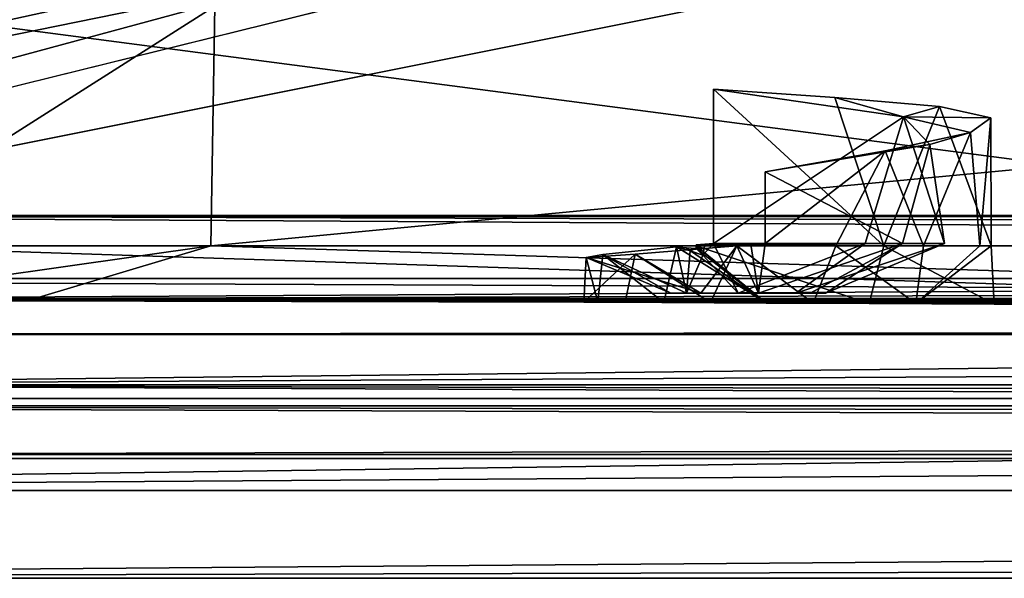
# Model space of a CAD drawing. Header units: millimetres. Extents: x -134 to 134, y -43 to 74.
# Tile 3 of 256: x -119.44 to -111.23, y -40 to -35.34. Entities that reach past the tile are written whole.
import ezdxf

# ---------------------------------------------------------------- set-up
doc = ezdxf.new("R2010")
doc.units = ezdxf.units.MM
doc.header["$LTSCALE"] = 65.185185
for name, color, linetype in [('1', 7, 'CONTINUOUS'), ('10', 7, 'CONTINUOUS'), ('11', 7, 'CONTINUOUS'), ('2', 7, 'CONTINUOUS'), ('2323', 7, 'CONTINUOUS'), ('2324', 7, 'CONTINUOUS'), ('2325', 7, 'CONTINUOUS'), ('2326', 7, 'CONTINUOUS'), ('2327', 7, 'CONTINUOUS'), ('27', 7, 'CONTINUOUS'), ('276', 7, 'CONTINUOUS'), ('277', 7, 'CONTINUOUS'), ('2790', 7, 'CONTINUOUS'), ('2791', 7, 'CONTINUOUS'), ('28', 7, 'CONTINUOUS'), ('2810', 7, 'CONTINUOUS'), ('2811', 7, 'CONTINUOUS'), ('2813', 7, 'CONTINUOUS'), ('2817', 7, 'CONTINUOUS'), ('2818', 7, 'CONTINUOUS'), ('2819', 7, 'CONTINUOUS'), ('2822', 7, 'CONTINUOUS'), ('29', 7, 'CONTINUOUS'), ('30', 7, 'CONTINUOUS'), ('31', 7, 'CONTINUOUS'), ('32', 7, 'CONTINUOUS'), ('4', 7, 'CONTINUOUS'), ('438', 7, 'CONTINUOUS'), ('439', 7, 'CONTINUOUS'), ('506', 7, 'CONTINUOUS'), ('509', 7, 'CONTINUOUS'), ('510', 7, 'CONTINUOUS'), ('58', 7, 'CONTINUOUS'), ('59', 7, 'CONTINUOUS'), ('60', 7, 'CONTINUOUS'), ('61', 7, 'CONTINUOUS'), ('627', 7, 'CONTINUOUS'), ('8', 7, 'CONTINUOUS')]:
    doc.layers.add(name, color=color, linetype=linetype)

msp = doc.modelspace()

# ---------------------------------------------------------------- linework, layer by layer
at = {"layer": '1', "linetype": 'CONTINUOUS'}
for points in [[(-130, 40), (0, 40), (-130, -40), (-130, 40)], [(-130, -40), (0, 40), (0, -40), (-130, -40)]]:
    msp.add_3dface(points, dxfattribs=at)
at = {"layer": '10', "linetype": 'CONTINUOUS'}
for points in [[(-130, 38.5, -610), (-130, -38.5, -610), (-115.5311, 22.25, -610), (-130, 38.5, -610)], [(-115.5311, 22.25, -610), (-130, -38.5, -610), (-112.5, 20.5, -610), (-115.5311, 22.25, -610)], [(-130, -38.5, -610), (0, -38.5, -610), (-112.5, 20.5, -610), (-130, -38.5, -610)], [(-112.5, 20.5, -610), (0, -38.5, -610), (-104.5, 20.5, -610), (-112.5, 20.5, -610)]]:
    msp.add_3dface(points, dxfattribs=at)
at = {"layer": '11', "linetype": 'CONTINUOUS'}
for points in [[(-130, -38.5, -610), (-130, -38.5, -613), (0, -38.5, -613), (-130, -38.5, -610)], [(-130, -38.5, -610), (0, -38.5, -613), (0, -38.5, -610), (-130, -38.5, -610)]]:
    msp.add_3dface(points, dxfattribs=at)
at = {"layer": '2', "linetype": 'CONTINUOUS'}
for points in [[(0, 40, 3), (-133, 40, 3), (0, -40, 3), (0, 40, 3)], [(0, -40, 3), (-133, 40, 3), (-133, 0, 3), (0, -40, 3)], [(-133, -40, 3), (0, -40, 3), (-133, 0, 3), (-133, -40, 3)]]:
    msp.add_3dface(points, dxfattribs=at)
at = {"layer": '2323', "color": 7, "linetype": 'CONTINUOUS', "true_color": 0x8ca6ba}
for points in [[(-113.6522, -37.2076, -112.8981), (-113.6522, -35.9228, -112.8981), (-112.0699, -36.1525, -112.2974), (-113.6522, -37.2076, -112.8981)], [(-113.6522, -37.2076, -112.8981), (-112.0699, -36.1525, -112.2974), (-112.3889, -37.2076, -112.6047), (-113.6522, -37.2076, -112.8981)], [(-112.3889, -37.2076, -112.6047), (-112.0699, -36.1525, -112.2974), (-111.7279, -37.2076, -111.4889), (-112.3889, -37.2076, -112.6047)], [(-112.0699, -36.1525, -112.2974), (-111.849, -36.3822, -110.6194), (-111.7279, -37.2076, -111.4889), (-112.0699, -36.1525, -112.2974)], [(-111.849, -36.3822, -110.6194), (-113.2219, -36.6119, -109.6296), (-112.0776, -37.2076, -110.24), (-111.849, -36.3822, -110.6194)], [(-111.7279, -37.2076, -111.4889), (-111.849, -36.3822, -110.6194), (-112.0776, -37.2076, -110.24), (-111.7279, -37.2076, -111.4889)], [(-113.2219, -36.6119, -109.6296), (-113.2219, -37.2076, -109.6296), (-112.0776, -37.2076, -110.24), (-113.2219, -36.6119, -109.6296)]]:
    msp.add_3dface(points, dxfattribs=at)
at = {"layer": '2324', "color": 7, "linetype": 'CONTINUOUS', "true_color": 0x8ca6ba}
for points in [[(-114.5756, -37.3007, -112.0236), (-113.9611, -37.2361, -112.7375), (-113.8795, -37.6218, -111.6692), (-114.5756, -37.3007, -112.0236)], [(-113.8795, -37.6218, -111.6692), (-113.9611, -37.2361, -112.7375), (-113.848, -37.2711, -112.6896), (-113.8795, -37.6218, -111.6692)], [(-113.7978, -37.2208, -112.8322), (-113.7258, -37.2142, -112.8669), (-113.7426, -37.3061, -112.6339), (-113.7978, -37.2208, -112.8322)], [(-113.7258, -37.2142, -112.8669), (-113.6522, -37.2076, -112.8981), (-113.7426, -37.3061, -112.6339), (-113.7258, -37.2142, -112.8669)], [(-113.6522, -37.2076, -112.8981), (-113.4486, -37.6218, -111.9179), (-113.7426, -37.3061, -112.6339), (-113.6522, -37.2076, -112.8981)], [(-113.6522, -37.2076, -112.8981), (-112.3889, -37.2076, -112.6047), (-113.4486, -37.6218, -111.9179), (-113.6522, -37.2076, -112.8981)], [(-113.4486, -37.6218, -111.9179), (-112.3889, -37.2076, -112.6047), (-112.9681, -37.6218, -111.7892), (-113.4486, -37.6218, -111.9179)], [(-112.3889, -37.2076, -112.6047), (-111.7279, -37.2076, -111.4889), (-112.9681, -37.6218, -111.7892), (-112.3889, -37.2076, -112.6047)], [(-112.9681, -37.6218, -111.7892), (-111.7279, -37.2076, -111.4889), (-112.7193, -37.6218, -111.3583), (-112.9681, -37.6218, -111.7892)], [(-114.7153, -37.3264, -111.0956), (-114.5756, -37.3007, -112.0236), (-114.0082, -37.6218, -111.1887), (-114.7153, -37.3264, -111.0956)], [(-114.0082, -37.6218, -111.1887), (-114.5756, -37.3007, -112.0236), (-113.8795, -37.6218, -111.6692), (-114.0082, -37.6218, -111.1887)], [(-113.7426, -37.3061, -112.6339), (-113.8795, -37.6218, -111.6692), (-113.848, -37.2711, -112.6896), (-113.7426, -37.3061, -112.6339)], [(-113.4486, -37.6218, -111.9179), (-113.8795, -37.6218, -111.6692), (-113.7426, -37.3061, -112.6339), (-113.4486, -37.6218, -111.9179)]]:
    msp.add_3dface(points, dxfattribs=at)
at = {"layer": '2325', "color": 7, "linetype": 'CONTINUOUS', "true_color": 0x8ca6ba}
for points in [[(-113.7981, -37.2506, -112.8334), (-113.7978, -37.2275, -112.8322), (-113.7426, -37.3061, -112.6339), (-113.7981, -37.2506, -112.8334)], [(-113.7978, -37.2275, -112.8322), (-113.7978, -37.2208, -112.8322), (-113.7426, -37.3061, -112.6339), (-113.7978, -37.2275, -112.8322)]]:
    msp.add_3dface(points, dxfattribs=at)
at = {"layer": '2326', "color": 7, "linetype": 'CONTINUOUS', "true_color": 0x8ca6ba}
for points in [[(-113.4583, -37.2275, -109.6744), (-114.3052, -37.2978, -110.1944), (-113.7595, -37.6218, -110.7578), (-113.4583, -37.2275, -109.6744)], [(-113.2789, -37.6218, -110.6291), (-113.4583, -37.2275, -109.6744), (-113.7595, -37.6218, -110.7578), (-113.2789, -37.6218, -110.6291)], [(-113.3409, -37.2176, -109.6478), (-113.4583, -37.2275, -109.6744), (-113.2789, -37.6218, -110.6291), (-113.3409, -37.2176, -109.6478)], [(-113.2219, -37.2076, -109.6296), (-113.3409, -37.2176, -109.6478), (-113.2789, -37.6218, -110.6291), (-113.2219, -37.2076, -109.6296)], [(-112.0776, -37.2076, -110.24), (-113.2219, -37.2076, -109.6296), (-113.2789, -37.6218, -110.6291), (-112.0776, -37.2076, -110.24)], [(-112.8481, -37.6218, -110.8778), (-112.0776, -37.2076, -110.24), (-113.2789, -37.6218, -110.6291), (-112.8481, -37.6218, -110.8778)], [(-112.7193, -37.6218, -111.3583), (-112.0776, -37.2076, -110.24), (-112.8481, -37.6218, -110.8778), (-112.7193, -37.6218, -111.3583)], [(-111.7279, -37.2076, -111.4889), (-112.0776, -37.2076, -110.24), (-112.7193, -37.6218, -111.3583), (-111.7279, -37.2076, -111.4889)], [(-114.3052, -37.2978, -110.1944), (-114.7153, -37.3264, -111.0956), (-113.7595, -37.6218, -110.7578), (-114.3052, -37.2978, -110.1944)], [(-114.7153, -37.3264, -111.0956), (-114.0082, -37.6218, -111.1887), (-113.7595, -37.6218, -110.7578), (-114.7153, -37.3264, -111.0956)]]:
    msp.add_3dface(points, dxfattribs=at)
at = {"layer": '2327', "color": 7, "linetype": 'CONTINUOUS', "true_color": 0x8ca6ba}
for points in [[(-114.0082, -37.6218, -111.1887), (-113.8795, -37.6218, -111.6692), (-112.7193, -37.6218, -111.3583), (-114.0082, -37.6218, -111.1887)], [(-114.0082, -37.6218, -111.1887), (-112.7193, -37.6218, -111.3583), (-112.8481, -37.6218, -110.8778), (-114.0082, -37.6218, -111.1887)], [(-114.0082, -37.6218, -111.1887), (-112.8481, -37.6218, -110.8778), (-113.7595, -37.6218, -110.7578), (-114.0082, -37.6218, -111.1887)], [(-113.8795, -37.6218, -111.6692), (-113.4486, -37.6218, -111.9179), (-112.9681, -37.6218, -111.7892), (-113.8795, -37.6218, -111.6692)], [(-113.8795, -37.6218, -111.6692), (-112.9681, -37.6218, -111.7892), (-112.7193, -37.6218, -111.3583), (-113.8795, -37.6218, -111.6692)], [(-112.8481, -37.6218, -110.8778), (-113.2789, -37.6218, -110.6291), (-113.7595, -37.6218, -110.7578), (-112.8481, -37.6218, -110.8778)]]:
    msp.add_3dface(points, dxfattribs=at)
at = {"layer": '27', "linetype": 'CONTINUOUS'}
for points in [[(-123.5, -38.9675, -249.7155), (-103.6651, -38.9675, -127.4481), (-123.5854, -38.9675, -126.2068), (-123.5, -38.9675, -249.7155)], [(-123.5854, -38.9675, -2.6981), (-123.5854, -38.9675, -126.2068), (-103.6651, -38.9675, -127.4481), (-123.5854, -38.9675, -2.6981)], [(-123.5854, -38.9675, -2.6807), (-123.5854, -38.9675, -2.6981), (-103.6651, -38.9675, -127.4481), (-123.5854, -38.9675, -2.6807)], [(0, -38.9675, -2.6807), (-123.5854, -38.9675, -2.6807), (-1.25, -38.9675, -22.5331), (0, -38.9675, -2.6807)], [(-123.5854, -38.9675, -2.6807), (-2.5, -38.9675, -24.6981), (-1.25, -38.9675, -22.5331), (-123.5854, -38.9675, -2.6807)], [(-2.5, -38.9675, -24.6981), (-123.5854, -38.9675, -2.6807), (-25.6231, -38.9675, -25.7418), (-2.5, -38.9675, -24.6981)], [(-123.5854, -38.9675, -2.6807), (-28.6849, -38.9675, -28.8037), (-28.0379, -38.9675, -26.3889), (-123.5854, -38.9675, -2.6807)], [(-28.6849, -38.9675, -28.8037), (-123.5854, -38.9675, -2.6807), (-50.75, -38.9675, -35.7965), (-28.6849, -38.9675, -28.8037)], [(-25.6231, -38.9675, -25.7418), (-123.5854, -38.9675, -2.6807), (-28.0379, -38.9675, -26.3889), (-25.6231, -38.9675, -25.7418)], [(-123.5854, -38.9675, -2.6807), (-52.9151, -38.9675, -39.5465), (-52.9151, -38.9675, -37.0465), (-123.5854, -38.9675, -2.6807)], [(-52.9151, -38.9675, -39.5465), (-123.5854, -38.9675, -2.6807), (-70.0036, -38.9675, -52.659), (-52.9151, -38.9675, -39.5465)], [(-50.75, -38.9675, -35.7965), (-123.5854, -38.9675, -2.6807), (-52.9151, -38.9675, -37.0465), (-50.75, -38.9675, -35.7965)], [(-70.0036, -38.9675, -52.659), (-123.5854, -38.9675, -2.6807), (-72.4184, -38.9675, -52.012), (-70.0036, -38.9675, -52.659)], [(-72.4184, -38.9675, -52.012), (-123.5854, -38.9675, -2.6807), (-74.1862, -38.9675, -53.7797), (-72.4184, -38.9675, -52.012)], [(-74.1862, -38.9675, -53.7797), (-123.5854, -38.9675, -2.6807), (-85.4016, -38.9675, -75.4481), (-74.1862, -38.9675, -53.7797)], [(-85.4016, -38.9675, -75.4481), (-123.5854, -38.9675, -2.6807), (-86.6516, -38.9675, -73.2831), (-85.4016, -38.9675, -75.4481)], [(-86.6516, -38.9675, -73.2831), (-123.5854, -38.9675, -2.6807), (-89.1516, -38.9675, -73.2831), (-86.6516, -38.9675, -73.2831)], [(-89.1516, -38.9675, -73.2831), (-123.5854, -38.9675, -2.6807), (-90.4016, -38.9675, -75.4481), (-89.1516, -38.9675, -73.2831)], [(-90.4016, -38.9675, -75.4481), (-123.5854, -38.9675, -2.6807), (-95.6267, -38.9675, -99.2809), (-90.4016, -38.9675, -75.4481)], [(-95.6267, -38.9675, -99.2809), (-123.5854, -38.9675, -2.6807), (-97.3944, -38.9675, -97.5132), (-95.6267, -38.9675, -99.2809)], [(-97.3944, -38.9675, -97.5132), (-123.5854, -38.9675, -2.6807), (-99.8092, -38.9675, -98.1602), (-97.3944, -38.9675, -97.5132)], [(-99.8092, -38.9675, -98.1602), (-123.5854, -38.9675, -2.6807), (-100.4563, -38.9675, -100.575), (-99.8092, -38.9675, -98.1602)], [(-100.4563, -38.9675, -100.575), (-123.5854, -38.9675, -2.6807), (-101.5, -38.9675, -123.6981), (-100.4563, -38.9675, -100.575)], [(-101.5, -38.9675, -123.6981), (-123.5854, -38.9675, -2.6807), (-103.6651, -38.9675, -124.9481), (-101.5, -38.9675, -123.6981)], [(-103.6651, -38.9675, -124.9481), (-123.5854, -38.9675, -2.6807), (-103.6651, -38.9675, -127.4481), (-103.6651, -38.9675, -124.9481)], [(-123.5, -38.9675, -249.7155), (0, -38.9675, -249.7155), (-52.9151, -38.9675, -215.3497), (-123.5, -38.9675, -249.7155)], [(-103.6651, -38.9675, -127.4481), (-123.5, -38.9675, -249.7155), (-100.4563, -38.9675, -151.8212), (-103.6651, -38.9675, -127.4481)], [(-100.4563, -38.9675, -151.8212), (-123.5, -38.9675, -249.7155), (-99.8092, -38.9675, -154.236), (-100.4563, -38.9675, -151.8212)], [(-99.8092, -38.9675, -154.236), (-123.5, -38.9675, -249.7155), (-90.4016, -38.9675, -176.9481), (-99.8092, -38.9675, -154.236)], [(-90.4016, -38.9675, -176.9481), (-123.5, -38.9675, -249.7155), (-89.1516, -38.9675, -179.1132), (-90.4016, -38.9675, -176.9481)], [(-89.1516, -38.9675, -179.1132), (-123.5, -38.9675, -249.7155), (-74.1862, -38.9675, -198.6165), (-89.1516, -38.9675, -179.1132)], [(-74.1862, -38.9675, -198.6165), (-123.5, -38.9675, -249.7155), (-72.4184, -38.9675, -200.3843), (-74.1862, -38.9675, -198.6165)], [(-72.4184, -38.9675, -200.3843), (-123.5, -38.9675, -249.7155), (-52.9151, -38.9675, -215.3497), (-72.4184, -38.9675, -200.3843)]]:
    msp.add_3dface(points, dxfattribs=at)
at = {"layer": '276', "linetype": 'CONTINUOUS'}
for points in [[(-114.3052, -37.2978, -110.1944), (-113.4583, -37.2275, -109.6744), (-113.6771, -37.7014, -109.7214), (-114.3052, -37.2978, -110.1944)], [(-113.6771, -37.7014, -109.7214), (-113.4583, -37.2275, -109.6744), (-112.822, -37.7054, -109.8383), (-113.6771, -37.7014, -109.7214)], [(-112.822, -37.7054, -109.8383), (-113.4583, -37.2275, -109.6744), (-112.6339, -37.2275, -109.6637), (-112.822, -37.7054, -109.8383)], [(-111.967, -37.7094, -109.9552), (-112.822, -37.7054, -109.8383), (-112.6339, -37.2275, -109.6637), (-111.967, -37.7094, -109.9552)], [(-111.9013, -37.2275, -110.0422), (-111.967, -37.7094, -109.9552), (-112.6339, -37.2275, -109.6637), (-111.9013, -37.2275, -110.0422)], [(-111.314, -37.7133, -111.5434), (-111.967, -37.7094, -109.9552), (-111.3393, -37.2275, -111.54), (-111.314, -37.7133, -111.5434)], [(-111.3393, -37.2275, -111.54), (-111.967, -37.7094, -109.9552), (-111.4331, -37.2275, -110.7209), (-111.3393, -37.2275, -111.54)], [(-111.4331, -37.2275, -110.7209), (-111.967, -37.7094, -109.9552), (-111.9013, -37.2275, -110.0422), (-111.4331, -37.2275, -110.7209)], [(-114.7153, -37.3264, -111.0956), (-114.3052, -37.2978, -110.1944), (-114.7346, -37.6974, -111.093), (-114.7153, -37.3264, -111.0956)], [(-114.7346, -37.6974, -111.093), (-114.3052, -37.2978, -110.1944), (-114.3904, -37.6985, -110.2649), (-114.7346, -37.6974, -111.093)], [(-114.3904, -37.6985, -110.2649), (-114.3052, -37.2978, -110.1944), (-113.6771, -37.7014, -109.7214), (-114.3904, -37.6985, -110.2649)]]:
    msp.add_3dface(points, dxfattribs=at)
at = {"layer": '277', "linetype": 'CONTINUOUS'}
for points in [[(-113.9611, -37.2361, -112.7375), (-114.5756, -37.3007, -112.0236), (-114.0681, -37.7014, -112.6916), (-113.9611, -37.2361, -112.7375)], [(-113.2119, -37.7054, -112.8), (-113.9611, -37.2361, -112.7375), (-114.0681, -37.7014, -112.6916), (-113.2119, -37.7054, -112.8)], [(-113.881, -37.2434, -112.7877), (-113.9611, -37.2361, -112.7375), (-113.2119, -37.7054, -112.8), (-113.881, -37.2434, -112.7877)], [(-113.7981, -37.2506, -112.8334), (-113.881, -37.2434, -112.7877), (-113.2119, -37.7054, -112.8), (-113.7981, -37.2506, -112.8334)], [(-113.7978, -37.2275, -112.8322), (-113.7981, -37.2506, -112.8334), (-113.2119, -37.7054, -112.8), (-113.7978, -37.2275, -112.8322)], [(-112.2338, -37.2275, -112.823), (-113.7978, -37.2275, -112.8322), (-112.3558, -37.7094, -112.9084), (-112.2338, -37.2275, -112.823)], [(-112.3558, -37.7094, -112.9084), (-113.7978, -37.2275, -112.8322), (-113.2119, -37.7054, -112.8), (-112.3558, -37.7094, -112.9084)], [(-111.314, -37.7133, -111.5434), (-112.2338, -37.2275, -112.823), (-112.3558, -37.7094, -112.9084), (-111.314, -37.7133, -111.5434)], [(-111.314, -37.7133, -111.5434), (-111.3393, -37.2275, -111.54), (-112.2338, -37.2275, -112.823), (-111.314, -37.7133, -111.5434)], [(-114.7153, -37.3264, -111.0956), (-114.7346, -37.6974, -111.093), (-114.6165, -37.6985, -111.982), (-114.7153, -37.3264, -111.0956)], [(-114.5756, -37.3007, -112.0236), (-114.7153, -37.3264, -111.0956), (-114.6165, -37.6985, -111.982), (-114.5756, -37.3007, -112.0236)], [(-114.0681, -37.7014, -112.6916), (-114.5756, -37.3007, -112.0236), (-114.6165, -37.6985, -111.982), (-114.0681, -37.7014, -112.6916)]]:
    msp.add_3dface(points, dxfattribs=at)
at = {"layer": '2790', "linetype": 'CONTINUOUS'}
for points in [[(-113.6522, -35.9228, -112.8981), (-112.6425, -35.9928, -112.9746), (-112.0699, -36.1525, -112.2974), (-113.6522, -35.9228, -112.8981)], [(-112.6425, -35.9928, -112.9746), (-111.7683, -36.0674, -112.4633), (-112.0699, -36.1525, -112.2974), (-112.6425, -35.9928, -112.9746)], [(-111.7683, -36.0674, -112.4633), (-111.34, -36.1617, -111.5453), (-112.0699, -36.1525, -112.2974), (-111.7683, -36.0674, -112.4633)], [(-111.34, -36.1617, -111.5453), (-111.5104, -36.2836, -110.5456), (-112.0699, -36.1525, -112.2974), (-111.34, -36.1617, -111.5453)], [(-111.5104, -36.2836, -110.5456), (-111.849, -36.3822, -110.6194), (-112.0699, -36.1525, -112.2974), (-111.5104, -36.2836, -110.5456)], [(-111.5104, -36.2836, -110.5456), (-112.2216, -36.435, -109.8198), (-111.849, -36.3822, -110.6194), (-111.5104, -36.2836, -110.5456)], [(-112.2216, -36.435, -109.8198), (-113.2219, -36.6119, -109.6296), (-111.849, -36.3822, -110.6194), (-112.2216, -36.435, -109.8198)]]:
    msp.add_3dface(points, dxfattribs=at)
at = {"layer": '2791', "linetype": 'CONTINUOUS'}
for points in [[(-113.9611, -37.2361, -112.7375), (-113.881, -37.2434, -112.7877), (-113.848, -37.2711, -112.6896), (-113.9611, -37.2361, -112.7375)], [(-113.881, -37.2434, -112.7877), (-113.7981, -37.2506, -112.8334), (-113.848, -37.2711, -112.6896), (-113.881, -37.2434, -112.7877)], [(-113.7981, -37.2506, -112.8334), (-113.7426, -37.3061, -112.6339), (-113.848, -37.2711, -112.6896), (-113.7981, -37.2506, -112.8334)]]:
    msp.add_3dface(points, dxfattribs=at)
at = {"layer": '28', "linetype": 'CONTINUOUS'}
for points in [[(-123.5, -37.9675, -249.7155), (-123.5854, -37.9675, -249.7155), (-100.4563, -37.9675, -100.575), (-123.5, -37.9675, -249.7155)], [(-123.5854, -37.9675, -249.7155), (-123.5854, -37.9675, -126.2068), (-100.4563, -37.9675, -100.575), (-123.5854, -37.9675, -249.7155)], [(-123.5854, -37.9675, -2.6807), (0, -37.9675, -2.6807), (-123.5854, -37.9675, -2.6981), (-123.5854, -37.9675, -2.6807)], [(-123.5854, -37.9675, -2.6981), (0, -37.9675, -2.6807), (-52.9151, -37.9675, -37.0465), (-123.5854, -37.9675, -2.6981)], [(-123.5854, -37.9675, -126.2068), (-123.5854, -37.9675, -2.6981), (-89.1516, -37.9675, -73.2831), (-123.5854, -37.9675, -126.2068)], [(-123.5854, -37.9675, -2.6981), (-52.9151, -37.9675, -37.0465), (-72.4184, -37.9675, -52.012), (-123.5854, -37.9675, -2.6981)], [(-74.1862, -37.9675, -53.7797), (-123.5854, -37.9675, -2.6981), (-72.4184, -37.9675, -52.012), (-74.1862, -37.9675, -53.7797)], [(-123.5854, -37.9675, -2.6981), (-74.1862, -37.9675, -53.7797), (-89.1516, -37.9675, -73.2831), (-123.5854, -37.9675, -2.6981)], [(-90.4016, -37.9675, -75.4481), (-123.5854, -37.9675, -126.2068), (-89.1516, -37.9675, -73.2831), (-90.4016, -37.9675, -75.4481)], [(-123.5854, -37.9675, -126.2068), (-90.4016, -37.9675, -75.4481), (-99.8092, -37.9675, -98.1602), (-123.5854, -37.9675, -126.2068)], [(-100.4563, -37.9675, -100.575), (-123.5854, -37.9675, -126.2068), (-99.8092, -37.9675, -98.1602), (-100.4563, -37.9675, -100.575)], [(0, -37.9675, -249.7155), (-123.5, -37.9675, -249.7155), (-1.25, -37.9675, -229.8632), (0, -37.9675, -249.7155)], [(-123.5, -37.9675, -249.7155), (-100.4563, -37.9675, -100.575), (-103.6651, -37.9675, -124.9481), (-123.5, -37.9675, -249.7155)], [(-101.5, -37.9675, -128.6981), (-123.5, -37.9675, -249.7155), (-103.6651, -37.9675, -127.4481), (-101.5, -37.9675, -128.6981)], [(-123.5, -37.9675, -249.7155), (-101.5, -37.9675, -128.6981), (-100.4563, -37.9675, -151.8212), (-123.5, -37.9675, -249.7155)], [(-103.6651, -37.9675, -127.4481), (-123.5, -37.9675, -249.7155), (-103.6651, -37.9675, -124.9481), (-103.6651, -37.9675, -127.4481)], [(-97.3944, -37.9675, -154.8831), (-123.5, -37.9675, -249.7155), (-99.8092, -37.9675, -154.236), (-97.3944, -37.9675, -154.8831)], [(-123.5, -37.9675, -249.7155), (-97.3944, -37.9675, -154.8831), (-95.6267, -37.9675, -153.1153), (-123.5, -37.9675, -249.7155)], [(-99.8092, -37.9675, -154.236), (-123.5, -37.9675, -249.7155), (-100.4563, -37.9675, -151.8212), (-99.8092, -37.9675, -154.236)], [(-123.5, -37.9675, -249.7155), (-95.6267, -37.9675, -153.1153), (-90.4016, -37.9675, -176.9481), (-123.5, -37.9675, -249.7155)], [(-86.6516, -37.9675, -179.1132), (-123.5, -37.9675, -249.7155), (-89.1516, -37.9675, -179.1132), (-86.6516, -37.9675, -179.1132)], [(-123.5, -37.9675, -249.7155), (-86.6516, -37.9675, -179.1132), (-85.4016, -37.9675, -176.9481), (-123.5, -37.9675, -249.7155)], [(-89.1516, -37.9675, -179.1132), (-123.5, -37.9675, -249.7155), (-90.4016, -37.9675, -176.9481), (-89.1516, -37.9675, -179.1132)], [(-123.5, -37.9675, -249.7155), (-85.4016, -37.9675, -176.9481), (-74.1862, -37.9675, -198.6165), (-123.5, -37.9675, -249.7155)], [(-70.0036, -37.9675, -199.7372), (-123.5, -37.9675, -249.7155), (-72.4184, -37.9675, -200.3843), (-70.0036, -37.9675, -199.7372)], [(-123.5, -37.9675, -249.7155), (-70.0036, -37.9675, -199.7372), (-52.9151, -37.9675, -212.8497), (-123.5, -37.9675, -249.7155)], [(-72.4184, -37.9675, -200.3843), (-123.5, -37.9675, -249.7155), (-74.1862, -37.9675, -198.6165), (-72.4184, -37.9675, -200.3843)], [(-50.75, -37.9675, -216.5997), (-123.5, -37.9675, -249.7155), (-52.9151, -37.9675, -215.3497), (-50.75, -37.9675, -216.5997)], [(-123.5, -37.9675, -249.7155), (-50.75, -37.9675, -216.5997), (-28.6849, -37.9675, -223.5925), (-123.5, -37.9675, -249.7155)], [(-52.9151, -37.9675, -215.3497), (-123.5, -37.9675, -249.7155), (-52.9151, -37.9675, -212.8497), (-52.9151, -37.9675, -215.3497)], [(-25.6231, -37.9675, -226.6544), (-123.5, -37.9675, -249.7155), (-28.0379, -37.9675, -226.0074), (-25.6231, -37.9675, -226.6544)], [(-123.5, -37.9675, -249.7155), (-25.6231, -37.9675, -226.6544), (-2.5, -37.9675, -227.6981), (-123.5, -37.9675, -249.7155)], [(-28.0379, -37.9675, -226.0074), (-123.5, -37.9675, -249.7155), (-28.6849, -37.9675, -223.5925), (-28.0379, -37.9675, -226.0074)], [(-1.25, -37.9675, -229.8632), (-123.5, -37.9675, -249.7155), (-2.5, -37.9675, -227.6981), (-1.25, -37.9675, -229.8632)]]:
    msp.add_3dface(points, dxfattribs=at)
at = {"layer": '2810', "linetype": 'CONTINUOUS'}
for points in [[(-129.4, -40, -613), (-129.4, -39, -613), (0, -39, -613), (-129.4, -40, -613)], [(0, -40, -613), (-129.4, -40, -613), (0, -39, -613), (0, -40, -613)]]:
    msp.add_3dface(points, dxfattribs=at)
at = {"layer": '2811', "linetype": 'CONTINUOUS'}
for points in [[(-129.4, 0, -606.5), (0, -37.5, -606.5), (-129.4, 37.5, -606.5), (-129.4, 0, -606.5)], [(-129.4, 37.5, -606.5), (0, -37.5, -606.5), (-7.35, 0, -606.5), (-129.4, 37.5, -606.5)], [(-129.4, -37.5, -606.5), (0, -37.5, -606.5), (-129.4, 0, -606.5), (-129.4, -37.5, -606.5)]]:
    msp.add_3dface(points, dxfattribs=at)
at = {"layer": '2813', "linetype": 'CONTINUOUS'}
for points in [[(-129.4, -40, -613), (0, -40, -613), (-129.4, -40, -609), (-129.4, -40, -613)], [(-129.4, -40, -609), (0, -40, -613), (0, -40, -609), (-129.4, -40, -609)]]:
    msp.add_3dface(points, dxfattribs=at)
at = {"layer": '2817', "linetype": 'CONTINUOUS'}
for points in [[(129.4, -37.5, -606.5), (0, -37.5, -606.5), (-129.4, -39.2678, -607.2322), (129.4, -37.5, -606.5)], [(129.4, -37.5, -606.5), (-129.4, -39.2678, -607.2322), (129.4, -39.2678, -607.2322), (129.4, -37.5, -606.5)], [(0, -37.5, -606.5), (-129.4, -37.5, -606.5), (-129.4, -39.2678, -607.2322), (0, -37.5, -606.5)], [(-129.4, -39.2678, -607.2322), (-129.4, -40, -609), (129.4, -39.2678, -607.2322), (-129.4, -39.2678, -607.2322)], [(-129.4, -40, -609), (0, -40, -609), (129.4, -39.2678, -607.2322), (-129.4, -40, -609)]]:
    msp.add_3dface(points, dxfattribs=at)
at = {"layer": '2818', "linetype": 'CONTINUOUS'}
for points in [[(-129.4, -37.5, -607.5), (-129.4, 0, -607.5), (0, 37.5, -607.5), (-129.4, -37.5, -607.5)], [(-129.4, -37.5, -607.5), (0, 37.5, -607.5), (-10.1627, 4.2095, -607.5), (-129.4, -37.5, -607.5)], [(-11, 0, -607.5), (-129.4, -37.5, -607.5), (-10.1627, 4.2095, -607.5), (-11, 0, -607.5)], [(-10.1627, -4.2095, -607.5), (-129.4, -37.5, -607.5), (-11, 0, -607.5), (-10.1627, -4.2095, -607.5)], [(-7.7782, -7.7782, -607.5), (-129.4, -37.5, -607.5), (-10.1627, -4.2095, -607.5), (-7.7782, -7.7782, -607.5)], [(-4.2095, -10.1627, -607.5), (-129.4, -37.5, -607.5), (-7.7782, -7.7782, -607.5), (-4.2095, -10.1627, -607.5)], [(0, -11, -607.5), (-129.4, -37.5, -607.5), (-4.2095, -10.1627, -607.5), (0, -11, -607.5)], [(0, -37.5, -607.5), (-129.4, -37.5, -607.5), (0, -11, -607.5), (0, -37.5, -607.5)]]:
    msp.add_3dface(points, dxfattribs=at)
at = {"layer": '2819', "linetype": 'CONTINUOUS'}
for points in [[(0, -39, -613), (-129.4, -39, -613), (0, -39, -609), (0, -39, -613)], [(-129.4, -39, -613), (-129.4, -39, -609), (0, -39, -609), (-129.4, -39, -613)]]:
    msp.add_3dface(points, dxfattribs=at)
at = {"layer": '2822', "linetype": 'CONTINUOUS'}
for points in [[(-129.4, -38.5607, -607.9393), (-129.4, -37.5, -607.5), (129.4, -38.5607, -607.9393), (-129.4, -38.5607, -607.9393)], [(129.4, -38.5607, -607.9393), (-129.4, -37.5, -607.5), (0, -37.5, -607.5), (129.4, -38.5607, -607.9393)], [(-129.4, -39, -609), (-129.4, -38.5607, -607.9393), (0, -39, -609), (-129.4, -39, -609)], [(-129.4, -38.5607, -607.9393), (129.4, -38.5607, -607.9393), (129.4, -39, -609), (-129.4, -38.5607, -607.9393)], [(-129.4, -38.5607, -607.9393), (129.4, -39, -609), (0, -39, -609), (-129.4, -38.5607, -607.9393)]]:
    msp.add_3dface(points, dxfattribs=at)
at = {"layer": '29', "linetype": 'CONTINUOUS'}
for points in [[(0, -36.9849, -251.7154), (-123.5, -36.9849, -251.7154), (0, 41.0295, -252.3962), (0, -36.9849, -251.7154)], [(0, 41.0295, -252.3962), (-123.5, -36.9849, -251.7154), (-123.5, 2.0223, -252.0558), (0, 41.0295, -252.3962)]]:
    msp.add_3dface(points, dxfattribs=at)
at = {"layer": '30', "linetype": 'CONTINUOUS'}
for points in [[(-123.5, -36.9849, -251.7154), (0, -36.9849, -251.7154), (123.5, -38.3878, -251.1235), (-123.5, -36.9849, -251.7154)], [(-123.5, -38.3878, -251.1235), (-123.5, -36.9849, -251.7154), (123.5, -38.3878, -251.1235), (-123.5, -38.3878, -251.1235)], [(123.5, -38.9675, -249.7155), (0, -38.9675, -249.7155), (-123.5, -38.3878, -251.1235), (123.5, -38.9675, -249.7155)], [(123.5, -38.9675, -249.7155), (-123.5, -38.3878, -251.1235), (123.5, -38.3878, -251.1235), (123.5, -38.9675, -249.7155)], [(0, -38.9675, -249.7155), (-123.5, -38.9675, -249.7155), (-123.5, -38.3878, -251.1235), (0, -38.9675, -249.7155)]]:
    msp.add_3dface(points, dxfattribs=at)
at = {"layer": '31', "linetype": 'CONTINUOUS'}
for points in [[(-123.5, 41.0382, -251.3963), (-123.5, 2.031, -251.0559), (0, -36.9762, -250.7155), (-123.5, 41.0382, -251.3963)], [(0, 41.0382, -251.3963), (-123.5, 41.0382, -251.3963), (0, -36.9762, -250.7155), (0, 41.0382, -251.3963)], [(-123.5, 2.031, -251.0559), (-123.5, -36.9762, -250.7155), (0, -36.9762, -250.7155), (-123.5, 2.031, -251.0559)]]:
    msp.add_3dface(points, dxfattribs=at)
at = {"layer": '32', "linetype": 'CONTINUOUS'}
for points in [[(0, -36.9762, -250.7155), (-123.5, -36.9762, -250.7155), (-123.5, -37.6777, -250.4195), (0, -36.9762, -250.7155)], [(123.5, -36.9762, -250.7155), (0, -36.9762, -250.7155), (-123.5, -37.6777, -250.4195), (123.5, -36.9762, -250.7155)], [(123.5, -37.6777, -250.4195), (123.5, -36.9762, -250.7155), (-123.5, -37.6777, -250.4195), (123.5, -37.6777, -250.4195)], [(-123.5, -37.9675, -249.7155), (0, -37.9675, -249.7155), (123.5, -37.6777, -250.4195), (-123.5, -37.9675, -249.7155)], [(-123.5, -37.9675, -249.7155), (123.5, -37.6777, -250.4195), (-123.5, -37.6777, -250.4195), (-123.5, -37.9675, -249.7155)]]:
    msp.add_3dface(points, dxfattribs=at)
at = {"layer": '4', "linetype": 'CONTINUOUS'}
for points in [[(-130, -40), (0, -40, 3), (-133, -40, 3), (-130, -40)], [(-130, -40), (0, -40), (133, -40, 3), (-130, -40)], [(-130, -40), (133, -40, 3), (0, -40, 3), (-130, -40)]]:
    msp.add_3dface(points, dxfattribs=at)
at = {"layer": '438', "linetype": 'CONTINUOUS'}
for points in [[(-120.9563, -37.2275, -110.2739), (-117.843, -37.2275, -157.774), (-120.9334, -37.6675, -110.2769), (-120.9563, -37.2275, -110.2739)], [(-120.9334, -37.6675, -110.2769), (-117.843, -37.2275, -157.774), (-119.3115, -37.6675, -151.5586), (-120.9334, -37.6675, -110.2769)], [(-119.3115, -37.6675, -151.5586), (-117.843, -37.2275, -157.774), (-104.0024, -37.6675, -189.9309), (-119.3115, -37.6675, -151.5586)], [(-117.843, -37.2275, -157.774), (-96.7891, -37.2275, -200.467), (-104.0024, -37.6675, -189.9309), (-117.843, -37.2275, -157.774)]]:
    msp.add_3dface(points, dxfattribs=at)
at = {"layer": '439', "linetype": 'CONTINUOUS'}
for points in [[(-120.9563, -37.2275, -110.2739), (-120.9334, -37.6675, -110.2769), (-107.5741, -37.6675, -68.6986), (-120.9563, -37.2275, -110.2739)], [(-120.9563, -37.2275, -110.2739), (-107.5741, -37.6675, -68.6986), (-105.6551, -37.2275, -65.1981), (-120.9563, -37.2275, -110.2739)]]:
    msp.add_3dface(points, dxfattribs=at)
at = {"layer": '506', "linetype": 'CONTINUOUS'}
for points in [[(-113.6522, -37.2076, -112.8981), (-112.2338, -37.2275, -112.823), (-113.6522, -35.9228, -112.8981), (-113.6522, -37.2076, -112.8981)], [(-113.6522, -35.9228, -112.8981), (-112.2338, -37.2275, -112.823), (-112.6425, -35.9928, -112.9746), (-113.6522, -35.9228, -112.8981)], [(-112.6425, -35.9928, -112.9746), (-112.2338, -37.2275, -112.823), (-111.7683, -36.0674, -112.4633), (-112.6425, -35.9928, -112.9746)], [(-112.2338, -37.2275, -112.823), (-111.3393, -37.2275, -111.54), (-111.7683, -36.0674, -112.4633), (-112.2338, -37.2275, -112.823)], [(-111.7683, -36.0674, -112.4633), (-111.3393, -37.2275, -111.54), (-111.34, -36.1617, -111.5453), (-111.7683, -36.0674, -112.4633)], [(-111.34, -36.1617, -111.5453), (-111.4331, -37.2275, -110.7209), (-111.5104, -36.2836, -110.5456), (-111.34, -36.1617, -111.5453)], [(-111.3393, -37.2275, -111.54), (-111.4331, -37.2275, -110.7209), (-111.34, -36.1617, -111.5453), (-111.3393, -37.2275, -111.54)], [(-111.5104, -36.2836, -110.5456), (-111.9013, -37.2275, -110.0422), (-112.2216, -36.435, -109.8198), (-111.5104, -36.2836, -110.5456)], [(-111.4331, -37.2275, -110.7209), (-111.9013, -37.2275, -110.0422), (-111.5104, -36.2836, -110.5456), (-111.4331, -37.2275, -110.7209)], [(-112.2216, -36.435, -109.8198), (-112.6339, -37.2275, -109.6637), (-113.2219, -37.2076, -109.6296), (-112.2216, -36.435, -109.8198)], [(-113.2219, -36.6119, -109.6296), (-112.2216, -36.435, -109.8198), (-113.2219, -37.2076, -109.6296), (-113.2219, -36.6119, -109.6296)], [(-111.9013, -37.2275, -110.0422), (-112.6339, -37.2275, -109.6637), (-112.2216, -36.435, -109.8198), (-111.9013, -37.2275, -110.0422)], [(-113.7978, -37.2208, -112.8322), (-112.2338, -37.2275, -112.823), (-113.7258, -37.2142, -112.8669), (-113.7978, -37.2208, -112.8322)], [(-113.7978, -37.2275, -112.8322), (-112.2338, -37.2275, -112.823), (-113.7978, -37.2208, -112.8322), (-113.7978, -37.2275, -112.8322)], [(-113.7258, -37.2142, -112.8669), (-112.2338, -37.2275, -112.823), (-113.6522, -37.2076, -112.8981), (-113.7258, -37.2142, -112.8669)], [(-112.6339, -37.2275, -109.6637), (-113.4583, -37.2275, -109.6744), (-113.3409, -37.2176, -109.6478), (-112.6339, -37.2275, -109.6637)], [(-113.2219, -37.2076, -109.6296), (-112.6339, -37.2275, -109.6637), (-113.3409, -37.2176, -109.6478), (-113.2219, -37.2076, -109.6296)]]:
    msp.add_3dface(points, dxfattribs=at)
at = {"layer": '509', "linetype": 'CONTINUOUS'}
for points in [[(-120.9563, -37.2275, -110.2739), (-105.6551, -37.2275, -65.1981), (-120.9216, -35.2275, -110.2785), (-120.9563, -37.2275, -110.2739)], [(-120.9216, -35.2275, -110.2785), (-105.6551, -37.2275, -65.1981), (-105.628, -35.2309, -65.2209), (-120.9216, -35.2275, -110.2785)]]:
    msp.add_3dface(points, dxfattribs=at)
at = {"layer": '510', "linetype": 'CONTINUOUS'}
for points in [[(-120.9563, -37.2275, -110.2739), (-120.9216, -35.2275, -110.2785), (-117.8109, -35.2309, -157.7591), (-120.9563, -37.2275, -110.2739)], [(-117.843, -37.2275, -157.774), (-120.9563, -37.2275, -110.2739), (-117.8109, -35.2309, -157.7591), (-117.843, -37.2275, -157.774)], [(-96.7891, -37.2275, -200.467), (-117.843, -37.2275, -157.774), (-96.7639, -35.2309, -200.4426), (-96.7891, -37.2275, -200.467)], [(-117.843, -37.2275, -157.774), (-117.8109, -35.2309, -157.7591), (-96.7639, -35.2309, -200.4426), (-117.843, -37.2275, -157.774)]]:
    msp.add_3dface(points, dxfattribs=at)
at = {"layer": '58', "linetype": 'CONTINUOUS'}
for points in [[(-123.5854, 2.0223, -0.3404), (0, -36.9849, -0.6808), (-123.5854, 41.0295), (-123.5854, 2.0223, -0.3404)], [(-123.5854, 41.0295), (0, -36.9849, -0.6808), (0, 41.0295), (-123.5854, 41.0295)], [(-123.5854, -36.9849, -0.6808), (0, -36.9849, -0.6808), (-123.5854, 2.0223, -0.3404), (-123.5854, -36.9849, -0.6808)]]:
    msp.add_3dface(points, dxfattribs=at)
at = {"layer": '59', "linetype": 'CONTINUOUS'}
for points in [[(123.5854, -36.9849, -0.6808), (0, -36.9849, -0.6808), (-123.5854, -38.3878, -1.2727), (123.5854, -36.9849, -0.6808)], [(123.5854, -38.3878, -1.2727), (123.5854, -36.9849, -0.6808), (-123.5854, -38.3878, -1.2727), (123.5854, -38.3878, -1.2727)], [(0, -36.9849, -0.6808), (-123.5854, -36.9849, -0.6808), (-123.5854, -38.3878, -1.2727), (0, -36.9849, -0.6808)], [(-123.5854, -38.9675, -2.6807), (0, -38.9675, -2.6807), (123.5854, -38.3878, -1.2727), (-123.5854, -38.9675, -2.6807)], [(-123.5854, -38.9675, -2.6807), (123.5854, -38.3878, -1.2727), (-123.5854, -38.3878, -1.2727), (-123.5854, -38.9675, -2.6807)]]:
    msp.add_3dface(points, dxfattribs=at)
at = {"layer": '60', "linetype": 'CONTINUOUS'}
for points in [[(-123.5854, 2.031, -1.3404), (0, 41.0382, -1), (-123.5854, -36.9762, -1.6808), (-123.5854, 2.031, -1.3404)], [(-123.5854, -36.9762, -1.6808), (0, 41.0382, -1), (0, -36.9762, -1.6808), (-123.5854, -36.9762, -1.6808)]]:
    msp.add_3dface(points, dxfattribs=at)
at = {"layer": '61', "linetype": 'CONTINUOUS'}
for points in [[(-123.5854, -36.9762, -1.6808), (0, -36.9762, -1.6808), (123.5854, -37.6777, -1.9767), (-123.5854, -36.9762, -1.6808)], [(-123.5854, -37.6777, -1.9767), (-123.5854, -36.9762, -1.6808), (123.5854, -37.6777, -1.9767), (-123.5854, -37.6777, -1.9767)], [(123.5854, -37.9675, -2.6807), (0, -37.9675, -2.6807), (-123.5854, -37.6777, -1.9767), (123.5854, -37.9675, -2.6807)], [(123.5854, -37.9675, -2.6807), (-123.5854, -37.6777, -1.9767), (123.5854, -37.6777, -1.9767), (123.5854, -37.9675, -2.6807)], [(0, -37.9675, -2.6807), (-123.5854, -37.9675, -2.6807), (-123.5854, -37.6777, -1.9767), (0, -37.9675, -2.6807)]]:
    msp.add_3dface(points, dxfattribs=at)
at = {"layer": '627', "linetype": 'CONTINUOUS'}
for points in [[(-114.7346, -37.6974, -111.093), (-114.3904, -37.6985, -110.2649), (-120.9334, -37.6675, -110.2769), (-114.7346, -37.6974, -111.093)], [(-114.7346, -37.6974, -111.093), (-120.9334, -37.6675, -110.2769), (-119.3115, -37.6675, -151.5586), (-114.7346, -37.6974, -111.093)], [(-114.3904, -37.6985, -110.2649), (-113.6771, -37.7014, -109.7214), (-120.9334, -37.6675, -110.2769), (-114.3904, -37.6985, -110.2649)], [(-113.6771, -37.7014, -109.7214), (-76.7146, -37.8422, -108.1193), (-120.9334, -37.6675, -110.2769), (-113.6771, -37.7014, -109.7214)], [(-76.7146, -37.8422, -108.1193), (-78.0637, -37.8377, -107.7742), (-120.9334, -37.6675, -110.2769), (-76.7146, -37.8422, -108.1193)], [(-78.0637, -37.8377, -107.7742), (-79.4128, -37.8332, -107.429), (-120.9334, -37.6675, -110.2769), (-78.0637, -37.8377, -107.7742)], [(-79.4128, -37.8332, -107.429), (-97.2967, -37.7654, -102.6045), (-120.9334, -37.6675, -110.2769), (-79.4128, -37.8332, -107.429)], [(-100.7241, -37.7482, -99.2092), (-99.997, -37.7498, -97.9558), (-120.9334, -37.6675, -110.2769), (-100.7241, -37.7482, -99.2092)], [(-100.7211, -37.7498, -100.6584), (-100.7241, -37.7482, -99.2092), (-120.9334, -37.6675, -110.2769), (-100.7211, -37.7498, -100.6584)], [(-99.997, -37.7498, -97.9558), (-98.7376, -37.754, -97.239), (-120.9334, -37.6675, -110.2769), (-99.997, -37.7498, -97.9558)], [(-120.9334, -37.6675, -110.2769), (-98.7376, -37.754, -97.239), (-107.5741, -37.6675, -68.6986), (-120.9334, -37.6675, -110.2769)], [(-97.2967, -37.7654, -102.6045), (-98.6426, -37.7597, -102.2567), (-120.9334, -37.6675, -110.2769), (-97.2967, -37.7654, -102.6045)], [(-98.6426, -37.7597, -102.2567), (-99.9885, -37.754, -101.9089), (-120.9334, -37.6675, -110.2769), (-98.6426, -37.7597, -102.2567)], [(-99.9885, -37.754, -101.9089), (-100.7211, -37.7498, -100.6584), (-120.9334, -37.6675, -110.2769), (-99.9885, -37.754, -101.9089)], [(-114.6165, -37.6985, -111.982), (-114.7346, -37.6974, -111.093), (-119.3115, -37.6675, -151.5586), (-114.6165, -37.6985, -111.982)], [(-112.3558, -37.7094, -112.9084), (-113.2119, -37.7054, -112.8), (-119.3115, -37.6675, -151.5586), (-112.3558, -37.7094, -112.9084)], [(-103.8993, -37.7498, -124.7992), (-112.3558, -37.7094, -112.9084), (-119.3115, -37.6675, -151.5586), (-103.8993, -37.7498, -124.7992)], [(-113.2119, -37.7054, -112.8), (-114.0681, -37.7014, -112.6916), (-119.3115, -37.6675, -151.5586), (-113.2119, -37.7054, -112.8)], [(-114.0681, -37.7014, -112.6916), (-114.6165, -37.6985, -111.982), (-119.3115, -37.6675, -151.5586), (-114.0681, -37.7014, -112.6916)], [(-107.0322, -37.6985, -169.5989), (-100.7211, -37.7498, -151.738), (-119.3115, -37.6675, -151.5586), (-107.0322, -37.6985, -169.5989)], [(-107.0322, -37.6985, -169.5989), (-119.3115, -37.6675, -151.5586), (-104.0024, -37.6675, -189.9309), (-107.0322, -37.6985, -169.5989)], [(-36.143, -37.941, -128.5744), (-37.5405, -37.9389, -128.6088), (-119.3115, -37.6675, -151.5586), (-36.143, -37.941, -128.5744)], [(-18.6776, -37.9604, -127.655), (-36.143, -37.941, -128.5744), (-119.3115, -37.6675, -151.5586), (-18.6776, -37.9604, -127.655)], [(-37.5405, -37.9389, -128.6088), (-38.938, -37.9368, -128.6432), (-119.3115, -37.6675, -151.5586), (-37.5405, -37.9389, -128.6088)], [(-38.938, -37.9368, -128.6432), (-57.4675, -37.9008, -128.5868), (-119.3115, -37.6675, -151.5586), (-38.938, -37.9368, -128.6432)], [(-57.4675, -37.9008, -128.5868), (-58.8622, -37.8975, -128.6085), (-119.3115, -37.6675, -151.5586), (-57.4675, -37.9008, -128.5868)], [(-58.8622, -37.8975, -128.6085), (-60.2569, -37.8941, -128.6301), (-119.3115, -37.6675, -151.5586), (-58.8622, -37.8975, -128.6085)], [(-60.2569, -37.8941, -128.6301), (-78.7798, -37.8422, -128.5905), (-119.3115, -37.6675, -151.5586), (-60.2569, -37.8941, -128.6301)], [(-14.749, -37.963, -128.5155), (-16.1575, -37.9621, -128.5991), (-119.3115, -37.6675, -151.5586), (-14.749, -37.963, -128.5155)], [(-76.7133, -37.8422, -144.2773), (-14.749, -37.963, -128.5155), (-119.3115, -37.6675, -151.5586), (-76.7133, -37.8422, -144.2773)], [(-16.1575, -37.9621, -128.5991), (-17.5661, -37.9611, -128.6826), (-119.3115, -37.6675, -151.5586), (-16.1575, -37.9621, -128.5991)], [(-17.5661, -37.9611, -128.6826), (-18.6776, -37.9604, -127.655), (-119.3115, -37.6675, -151.5586), (-17.5661, -37.9611, -128.6826)], [(-79.4132, -37.8332, -144.9676), (-78.0632, -37.8377, -144.6224), (-119.3115, -37.6675, -151.5586), (-79.4132, -37.8332, -144.9676)], [(-99.9888, -37.754, -150.4876), (-79.4132, -37.8332, -144.9676), (-119.3115, -37.6675, -151.5586), (-99.9888, -37.754, -150.4876)], [(-78.0632, -37.8377, -144.6224), (-76.7133, -37.8422, -144.2773), (-119.3115, -37.6675, -151.5586), (-78.0632, -37.8377, -144.6224)], [(-100.7211, -37.7498, -151.738), (-99.9888, -37.754, -150.4876), (-119.3115, -37.6675, -151.5586), (-100.7211, -37.7498, -151.738)], [(-78.7798, -37.8422, -128.5905), (-80.1722, -37.8377, -128.6063), (-119.3115, -37.6675, -151.5586), (-78.7798, -37.8422, -128.5905)], [(-80.1722, -37.8377, -128.6063), (-81.5647, -37.8332, -128.6221), (-119.3115, -37.6675, -151.5586), (-80.1722, -37.8377, -128.6063)], [(-81.5647, -37.8332, -128.6221), (-100.0879, -37.7654, -128.5907), (-119.3115, -37.6675, -151.5586), (-81.5647, -37.8332, -128.6221)], [(-104.2773, -37.7482, -126.1981), (-103.8993, -37.7498, -124.7992), (-119.3115, -37.6675, -151.5586), (-104.2773, -37.7482, -126.1981)], [(-103.8993, -37.7498, -127.5972), (-104.2773, -37.7482, -126.1981), (-119.3115, -37.6675, -151.5586), (-103.8993, -37.7498, -127.5972)], [(-100.0879, -37.7654, -128.5907), (-101.478, -37.7597, -128.6031), (-119.3115, -37.6675, -151.5586), (-100.0879, -37.7654, -128.5907)], [(-101.478, -37.7597, -128.6031), (-102.868, -37.754, -128.6155), (-119.3115, -37.6675, -151.5586), (-101.478, -37.7597, -128.6031)], [(-102.868, -37.754, -128.6155), (-103.8993, -37.7498, -127.5972), (-119.3115, -37.6675, -151.5586), (-102.868, -37.754, -128.6155)], [(-113.6771, -37.7014, -109.7214), (-112.822, -37.7054, -109.8383), (-14.749, -37.963, -123.8807), (-113.6771, -37.7014, -109.7214)], [(-113.6771, -37.7014, -109.7214), (-14.749, -37.963, -123.8807), (-76.7146, -37.8422, -108.1193), (-113.6771, -37.7014, -109.7214)], [(-112.822, -37.7054, -109.8383), (-111.967, -37.7094, -109.9552), (-14.749, -37.963, -123.8807), (-112.822, -37.7054, -109.8383)], [(-111.314, -37.7133, -111.5434), (-112.3558, -37.7094, -112.9084), (-17.5661, -37.9611, -123.7137), (-111.314, -37.7133, -111.5434)], [(-112.3558, -37.7094, -112.9084), (-18.6776, -37.9604, -124.7412), (-17.5661, -37.9611, -123.7137), (-112.3558, -37.7094, -112.9084)], [(-18.6776, -37.9604, -124.7412), (-112.3558, -37.7094, -112.9084), (-102.8683, -37.754, -123.781), (-18.6776, -37.9604, -124.7412)], [(-112.3558, -37.7094, -112.9084), (-103.8993, -37.7498, -124.7992), (-102.8683, -37.754, -123.781), (-112.3558, -37.7094, -112.9084)], [(-111.967, -37.7094, -109.9552), (-111.314, -37.7133, -111.5434), (-17.5661, -37.9611, -123.7137), (-111.967, -37.7094, -109.9552)], [(-111.967, -37.7094, -109.9552), (-17.5661, -37.9611, -123.7137), (-16.1575, -37.9621, -123.7972), (-111.967, -37.7094, -109.9552)], [(-111.967, -37.7094, -109.9552), (-16.1575, -37.9621, -123.7972), (-14.749, -37.963, -123.8807), (-111.967, -37.7094, -109.9552)]]:
    msp.add_3dface(points, dxfattribs=at)
at = {"layer": '8', "linetype": 'CONTINUOUS'}
for points in [[(-130, -38.5, -613), (-130, 38.5, -613), (-115.5311, 25.75, -613), (-130, -38.5, -613)], [(-115.5311, 22.25, -613), (-130, -38.5, -613), (-115.5311, 25.75, -613), (-115.5311, 22.25, -613)], [(-46.5, 0, -613), (-130, -38.5, -613), (-101.4689, 22.25, -613), (-46.5, 0, -613)], [(-101.4689, 22.25, -613), (-130, -38.5, -613), (-104.5, 20.5, -613), (-101.4689, 22.25, -613)], [(-112.5, 20.5, -613), (-130, -38.5, -613), (-115.5311, 22.25, -613), (-112.5, 20.5, -613)], [(-104.5, 20.5, -613), (-130, -38.5, -613), (-112.5, 20.5, -613), (-104.5, 20.5, -613)], [(-43.8262, -8.229, -613), (-130, -38.5, -613), (-46.5, 0, -613), (-43.8262, -8.229, -613)], [(-36.8262, -13.3148, -613), (-130, -38.5, -613), (-43.8262, -8.229, -613), (-36.8262, -13.3148, -613)], [(0, -38.5, -613), (-130, -38.5, -613), (-4.3262, -13.3148, -613), (0, -38.5, -613)], [(-28.1738, -13.3148, -613), (-130, -38.5, -613), (-36.8262, -13.3148, -613), (-28.1738, -13.3148, -613)], [(-130, -38.5, -613), (-28.1738, -13.3148, -613), (-4.3262, -13.3148, -613), (-130, -38.5, -613)]]:
    msp.add_3dface(points, dxfattribs=at)

doc.saveas('drawing.dxf')
